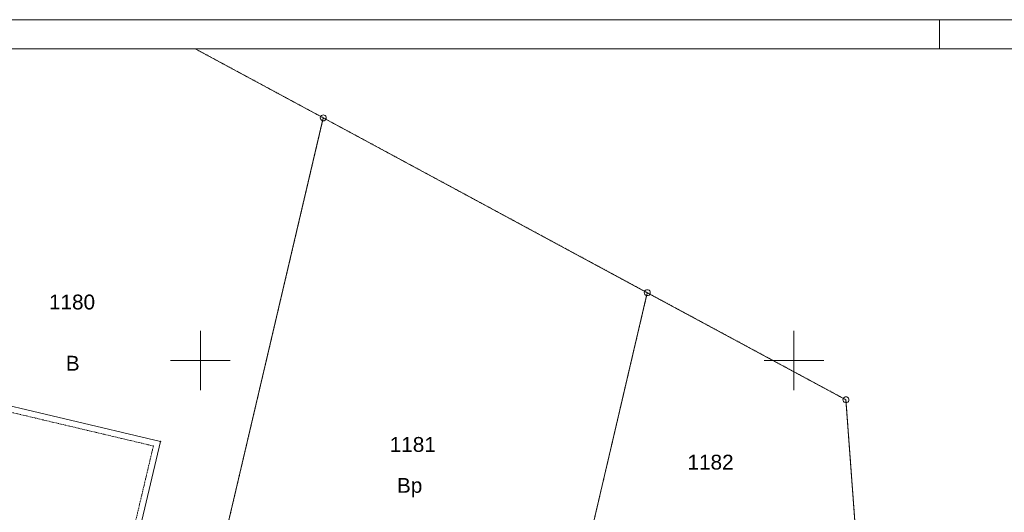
# Paper-space layout 'A-01 PLAN SYTUACYJNY' of a CAD drawing. Header units: millimetres. Extents: x 0 to 900, y 0 to 750.
# Tile 98 of 105: x 565 to 731, y 667 to 750. Entities that reach past the tile are written whole.
import ezdxf
from ezdxf.xclip import XClip

# ---------------------------------------------------------------- set-up
doc = ezdxf.new("R2010")
doc.units = ezdxf.units.MM
doc.header["$MEASUREMENT"] = 0
doc.header["$XCLIPFRAME"] = 0
doc.linetypes.add('PRZER1-1', pattern=[1, 0.5, -0.5])
doc.linetypes.add('PRZER2-1', pattern=[1.5, 1, -0.5])
doc.layers.add('A_Arkusz_Nr_pióra__1', color=7, linetype='Continuous', lineweight=20)
doc.layers.add('A_mapa_Nr_pióra__2', color=8, linetype='Continuous', lineweight=13)
doc.layers.add('A_Arkusz_Nr_pióra__237', color=7, linetype='Continuous', lineweight=5, true_color=0x343434)
doc.layers.add('A_podrys', color=7, linetype='Continuous')
doc.styles.add('STYL_AUTOMATYCZNY_1', font='arial.ttf')

# ---------------------------------------------------------------- blocks, each defined once
blk = doc.blocks.new('Rysunek_3_3', base_point=(-1239.76, 488.38))
at = {"layer": 'A_mapa_Nr_pióra__2', "color": 8, "linetype": 'PRZER1-1', "lineweight": 13, "ltscale": 0.2, "flags": 128}
blk.add_lwpolyline([(594.64, 745.1), (616.21, 733.46), (590.64, 624.48), (531.75, 635.5), (551.83, 721.23), (557.45, 745.1)], dxfattribs=at)
at = {"layer": 'A_mapa_Nr_pióra__2', "color": 8, "linetype": 'Continuous', "lineweight": 13, "ltscale": 0.2, "flags": 128}
for points in [[(557.45, 745.1), (551.83, 721.23), (531.75, 635.5), (590.64, 624.48), (616.21, 733.46), (594.64, 745.1)], [(595.5, 687.58), (595.5, 697.58)], [(695.5, 687.58), (695.5, 697.58)], [(600.5, 692.58), (590.5, 692.58)], [(700.5, 692.58), (690.5, 692.58)]]:
    blk.add_lwpolyline(points, dxfattribs=at)
at = {"layer": 'A_mapa_Nr_pióra__2', "color": 8, "linetype": 'PRZER1-1', "lineweight": 13, "ltscale": 0.2, "flags": 128}
for points in [[(649.58, 613.34), (612.94, 620.28), (590.64, 624.48), (616.21, 733.46), (670.79, 704)], [(710.48, 601.8), (649.58, 613.34), (670.79, 704), (704.25, 685.96), (706.77, 651.76)]]:
    blk.add_lwpolyline(points, close=True, dxfattribs=at)
at = {"layer": 'A_mapa_Nr_pióra__2', "color": 8, "linetype": 'Continuous', "lineweight": 13, "ltscale": 0.2, "flags": 128}
for points in [[(612.94, 620.28), (649.58, 613.34), (670.79, 704), (616.21, 733.46), (590.64, 624.48)], [(616.21, 733.96), (616.37, 733.93), (616.5, 733.86), (616.62, 733.75), (616.69, 733.61), (616.71, 733.46), (616.69, 733.3), (616.62, 733.16), (616.5, 733.05), (616.37, 732.98), (616.21, 732.96), (616.06, 732.98), (615.92, 733.05), (615.81, 733.16), (615.74, 733.3), (615.71, 733.46), (615.74, 733.61), (615.81, 733.75), (615.92, 733.86), (616.06, 733.93)], [(710.48, 601.8), (706.77, 651.76), (704.25, 685.96), (670.79, 704), (649.58, 613.34)], [(670.79, 704.5), (670.95, 704.47), (671.09, 704.4), (671.2, 704.29), (671.27, 704.15), (671.29, 704), (671.27, 703.84), (671.2, 703.7), (671.09, 703.59), (670.95, 703.52), (670.79, 703.5), (670.64, 703.52), (670.5, 703.59), (670.39, 703.7), (670.32, 703.84), (670.29, 704), (670.32, 704.15), (670.39, 704.29), (670.5, 704.4), (670.64, 704.47)], [(580.82, 645.18), (563.7, 649.12), (564.64, 653.14), (549.48, 656.68), (556.5, 686.56), (588.8, 678.92)], [(704.25, 686.46), (704.41, 686.44), (704.55, 686.36), (704.66, 686.25), (704.73, 686.11), (704.75, 685.96), (704.73, 685.81), (704.66, 685.67), (704.55, 685.56), (704.41, 685.48), (704.25, 685.46), (704.1, 685.48), (703.96, 685.56), (703.85, 685.67), (703.78, 685.81), (703.75, 685.96), (703.78, 686.11), (703.85, 686.25), (703.96, 686.36), (704.1, 686.44)], [(588.75, 678.9), (588.75, 678.93), (588.78, 678.96), (588.81, 678.96), (588.84, 678.93), (588.84, 678.9), (588.81, 678.87), (588.78, 678.87)]]:
    blk.add_lwpolyline(points, close=True, dxfattribs=at)
at = {"layer": 'A_mapa_Nr_pióra__2', "color": 8, "linetype": 'PRZER2-1', "lineweight": 13, "ltscale": 0.2, "flags": 128}
blk.add_lwpolyline([(580.07, 646.37), (564.9, 649.86), (565.84, 653.88), (550.68, 657.42), (557.24, 685.35), (587.59, 678.17)], close=True, dxfattribs=at)
at = {"layer": 'A_mapa_Nr_pióra__2', "color": 8, "linetype": 'Continuous', "lineweight": 13, "char_height": 2.5, "attachment_point": 7, "style": 'STYL_AUTOMATYCZNY_1'}
for s, insert in [('\\A1;{\\pql;\\fArial|b0|i0|c238|p0;\\W1.000000;1180}', (570, 701.14)), ('\\A1;{\\pql;\\fArial|b0|i0|c238|p0;\\W1.000000;B}', (572.84, 690.86)), ('\\A1;{\\pql;\\fArial|b0|i0|c238|p0;\\W1.000000;1181}', (627.4, 677.14)), ('\\A1;{\\pql;\\fArial|b0|i0|c238|p0;\\W1.000000;1182}', (677.56, 674.16)), ('\\A1;{\\pql;\\fArial|b0|i0|c238|p0;\\W1.000000;Bp}', (628.62, 669.52))]:
    blk.add_mtext(s, dxfattribs=dict(at, insert=insert))

psp = doc.layouts.new('A-01 PLAN SYTUACYJNY')

# ---------------------------------------------------------------- linework, layer by layer
at = {"layer": 'A_Arkusz_Nr_pióra__1', "color": 7, "linetype": 'Continuous', "lineweight": 20}
psp.add_line((895.1, 745.1), (29.9, 745.1), dxfattribs=at)
at = {"layer": 'A_Arkusz_Nr_pióra__1', "color": 7, "linetype": 'Continuous', "lineweight": 20, "flags": 128}
psp.add_lwpolyline([(0, 750), (900, 750), (900, 0), (0, 0)], close=True, dxfattribs=at)
at = {"layer": 'A_Arkusz_Nr_pióra__237', "color": 250, "linetype": 'Continuous', "lineweight": 5, "true_color": 0x343434}
psp.add_line((720, 745.1), (720, 750), dxfattribs=at)

# ---------------------------------------------------------------- block references
at = {"layer": 'A_podrys', "color": 37, "linetype": 'Continuous', "lineweight": 5, "true_color": 0x656532}
ref = psp.add_blockref('Rysunek_3_3', (-1239.76, 488.38), dxfattribs=at)
XClip(ref).set_block_clipping_path([(29.90003743, 157.4723136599), (895.1, 745.1)])

doc.saveas('drawing.dxf')
